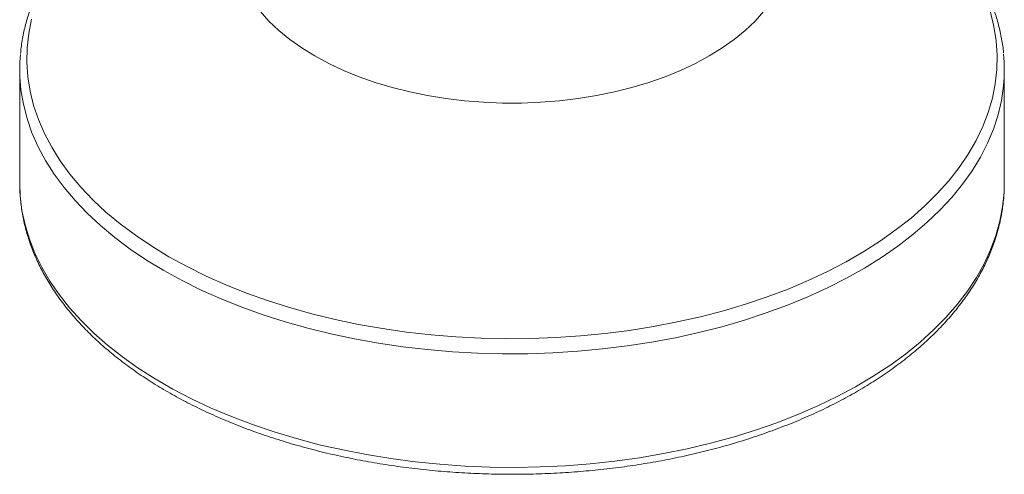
# Model space of a CAD drawing. Header units: millimetres. Extents: x 0 to 210, y 0 to 297.
# Tile 6 of 10: x 115 to 145, y 157 to 171. Entities that reach past the tile are written whole.
import ezdxf

# ---------------------------------------------------------------- set-up
doc = ezdxf.new("R2010")
doc.units = ezdxf.units.MM

msp = doc.modelspace()

# ---------------------------------------------------------------- linework, layer by layer
at = {"color": 7, "linetype": 'Continuous', "lineweight": 15}
for p, q in [((115.495, 169.672), (115.495, 166.211)), ((145.495, 166.211), (145.495, 169.672))]:
    msp.add_line(p, q, dxfattribs=at)
at = {"color": 8, "linetype": 'Continuous', "lineweight": 15, "flags": 128}
for points in [[(115.858, 171.212), (115.77, 170.776), (115.721, 170.337), (115.712, 169.898), (115.741, 169.459), (115.809, 169.021), (115.917, 168.586), (116.063, 168.154), (116.247, 167.728), (116.47, 167.308), (116.729, 166.894), (117.025, 166.489), (117.357, 166.094), (117.723, 165.708), (118.123, 165.335), (118.556, 164.973), (119.021, 164.625), (119.516, 164.291), (120.041, 163.973), (120.593, 163.67), (121.171, 163.384), (121.774, 163.116), (122.4, 162.866), (123.048, 162.635), (123.715, 162.423), (124.4, 162.232), (125.102, 162.061), (125.818, 161.911), (126.546, 161.783), (127.285, 161.676), (128.032, 161.592), (128.786, 161.53), (129.544, 161.49), (130.305, 161.473), (131.066, 161.479), (131.826, 161.507), (132.582, 161.558), (133.333, 161.631), (134.076, 161.727), (134.809, 161.844), (135.532, 161.983), (136.241, 162.144), (136.934, 162.325), (137.611, 162.526), (138.269, 162.748), (138.906, 162.988), (139.52, 163.248), (140.111, 163.525), (140.677, 163.819), (141.215, 164.13), (141.725, 164.456), (142.205, 164.797), (142.654, 165.152), (143.071, 165.52), (143.454, 165.9), (143.804, 166.29), (144.117, 166.691), (144.395, 167.1), (144.636, 167.517), (144.839, 167.94), (145.005, 168.37), (145.132, 168.803), (145.22, 169.239), (145.269, 169.678), (145.278, 170.118), (145.249, 170.557), (145.18, 170.994), (145.073, 171.43)], [(119.888, 163.549), (119.361, 163.87), (118.862, 164.205), (118.394, 164.555), (117.957, 164.919), (117.553, 165.295), (117.182, 165.682), (116.847, 166.079), (116.547, 166.486), (116.283, 166.902), (116.057, 167.324), (115.868, 167.753), (115.717, 168.186), (115.605, 168.624), (115.532, 169.064), (115.517, 169.202)], [(145.472, 169.196), (145.47, 169.175), (145.407, 168.734), (145.304, 168.296), (145.163, 167.861), (144.984, 167.431), (144.767, 167.007), (144.512, 166.589), (144.221, 166.18), (143.895, 165.78), (143.533, 165.39), (143.137, 165.012), (142.709, 164.645), (142.248, 164.292), (141.757, 163.952), (141.236, 163.628), (140.688, 163.319), (140.112, 163.027), (139.512, 162.752), (138.888, 162.495), (138.242, 162.257), (137.576, 162.038), (136.892, 161.84), (136.191, 161.661), (135.475, 161.504), (134.746, 161.368), (134.006, 161.253), (133.257, 161.161), (132.5, 161.09), (131.739, 161.042), (130.974, 161.017), (130.208, 161.014), (129.442, 161.034), (128.68, 161.076), (127.922, 161.141), (127.17, 161.228), (126.428, 161.337), (125.696, 161.468), (124.977, 161.62), (124.272, 161.793), (123.583, 161.987), (122.912, 162.201), (122.261, 162.434), (121.632, 162.686), (121.025, 162.956), (120.444, 163.244), (119.888, 163.549)], [(115.495, 166.211), (115.51, 165.825), (115.564, 165.383), (115.656, 164.944), (115.788, 164.509), (115.958, 164.077), (116.165, 163.652), (116.411, 163.232), (116.692, 162.821), (117.01, 162.419), (117.363, 162.026), (117.751, 161.645), (118.171, 161.275), (118.624, 160.918), (119.108, 160.575), (119.621, 160.247), (120.163, 159.934), (120.731, 159.638), (121.326, 159.358), (121.944, 159.097), (122.584, 158.854), (123.245, 158.631), (123.925, 158.427), (124.622, 158.243), (125.335, 158.081), (126.061, 157.939), (126.798, 157.819), (127.545, 157.721), (128.3, 157.645), (129.06, 157.592), (129.825, 157.561), (130.591, 157.552), (131.356, 157.566), (132.12, 157.603), (132.879, 157.662), (133.632, 157.744), (134.377, 157.847), (135.112, 157.973), (135.835, 158.119), (136.543, 158.287), (137.236, 158.476), (137.912, 158.685), (138.568, 158.913), (139.203, 159.161), (139.815, 159.427), (140.403, 159.71), (140.965, 160.011), (141.5, 160.327), (142.006, 160.659), (142.482, 161.006), (142.927, 161.366), (143.339, 161.739), (143.718, 162.123), (144.062, 162.519), (144.371, 162.923), (144.644, 163.337), (144.88, 163.757), (145.078, 164.185), (145.239, 164.617), (145.36, 165.054), (145.443, 165.493), (145.487, 165.935), (145.495, 166.211)]]:
    msp.add_lwpolyline(points, dxfattribs=at)
at = {"color": 7, "linetype": 'Continuous', "lineweight": 15, "flags": 128}
msp.add_lwpolyline([(122.819, 171.453), (123.086, 171.155), (123.387, 170.869), (123.722, 170.595), (124.088, 170.335), (124.485, 170.091), (124.909, 169.862), (125.359, 169.65), (125.833, 169.457), (126.329, 169.283), (126.844, 169.129), (127.377, 168.996), (127.924, 168.883), (128.482, 168.793), (129.051, 168.725), (129.626, 168.679), (130.205, 168.656), (130.785, 168.656), (131.364, 168.679), (131.939, 168.725), (132.507, 168.793), (133.066, 168.883), (133.613, 168.996), (134.146, 169.129), (134.661, 169.283), (135.157, 169.457), (135.631, 169.65), (136.081, 169.862), (136.505, 170.091), (136.902, 170.335), (137.268, 170.595), (137.602, 170.869), (137.904, 171.155), (138.171, 171.453)], dxfattribs=at)
at = {"color": 7, "linetype": 'Continuous', "lineweight": 15}
for centre, radius, start, end in [((120.503, 169.672), 5.008, 174.6651, 185.3891), ((140.486, 169.672), 5.009, 354.5438, 5.4571)]:
    msp.add_arc(centre, radius, start, end, dxfattribs=at)
for points, knots in [([(145.471, 170.18), (145.471, 170.18), (145.463, 170.325), (145.415, 170.612), (145.325, 171.04), (145.196, 171.465), (145.034, 171.885), (144.837, 172.301), (144.606, 172.71), (144.342, 173.113), (144.045, 173.507), (143.716, 173.893), (143.355, 174.268), (142.964, 174.632), (142.543, 174.985), (142.094, 175.324), (141.617, 175.65), (141.114, 175.961), (140.587, 176.257), (140.036, 176.538), (139.463, 176.801), (138.869, 177.049), (138.255, 177.277), (137.785, 177.439), (137.515, 177.519), (137.462, 177.535)], [0, 0, 0, 0, 0.000094, 0.046043, 0.092043, 0.138147, 0.184397, 0.230821, 0.277434, 0.324236, 0.371214, 0.418348, 0.465613, 0.512983, 0.560431, 0.607934, 0.655473, 0.70303, 0.750592, 0.79815, 0.845695, 0.893226, 0.940739, 0.988234, 1, 1, 1, 1]), ([(122.755, 177.279), (122.642, 177.239), (122.32, 177.127), (121.811, 176.922), (121.227, 176.667), (120.665, 176.394), (120.126, 176.105), (119.611, 175.801), (119.121, 175.481), (118.657, 175.148), (118.221, 174.8), (117.814, 174.44), (117.437, 174.068), (117.091, 173.685), (116.777, 173.292), (116.496, 172.889), (116.249, 172.479), (116.035, 172.062), (115.857, 171.639), (115.713, 171.213), (115.606, 170.783), (115.543, 170.434), (115.527, 170.229), (115.522, 170.168)], [0, 0, 0, 0, 0.027372, 0.07776, 0.128172, 0.178607, 0.229064, 0.279541, 0.330031, 0.380526, 0.431013, 0.481476, 0.531894, 0.582244, 0.632497, 0.682625, 0.732596, 0.782384, 0.831969, 0.881343, 0.930512, 0.979499, 1, 1, 1, 1]), ([(115.499, 166.26), (115.497, 166.218), (115.491, 166.032), (115.515, 165.702), (115.572, 165.272), (115.666, 164.843), (115.794, 164.419), (115.956, 163.998), (116.153, 163.583), (116.384, 163.173), (116.648, 162.771), (116.945, 162.376), (117.274, 161.991), (117.635, 161.615), (118.026, 161.251), (118.447, 160.899), (118.896, 160.559), (119.373, 160.234), (119.876, 159.922), (120.403, 159.626), (120.954, 159.346), (121.527, 159.082), (122.121, 158.835), (122.734, 158.605), (123.365, 158.394), (124.012, 158.2), (124.675, 158.026), (125.35, 157.87), (126.038, 157.734), (126.736, 157.618), (127.442, 157.521), (128.155, 157.445), (128.874, 157.389), (129.596, 157.353), (130.321, 157.338), (131.046, 157.343), (131.769, 157.369), (132.49, 157.415), (133.206, 157.482), (133.916, 157.569), (134.618, 157.676), (135.31, 157.802), (135.992, 157.948), (136.66, 158.114), (137.315, 158.298), (137.954, 158.501), (138.576, 158.722), (139.179, 158.961), (139.763, 159.217), (140.325, 159.489), (140.864, 159.778), (141.379, 160.083), (141.869, 160.402), (142.333, 160.736), (142.769, 161.083), (143.176, 161.443), (143.553, 161.815), (143.899, 162.199), (144.213, 162.592), (144.494, 162.994), (144.741, 163.404), (144.955, 163.821), (145.133, 164.244), (145.276, 164.671), (145.385, 165.101), (145.457, 165.533), (145.493, 165.909), (145.491, 166.141), (145.491, 166.228)], [0, 0, 0, 0, 0.00436, 0.019363, 0.034366, 0.049386, 0.06444, 0.079542, 0.0947, 0.10992, 0.125202, 0.140541, 0.155932, 0.171365, 0.186832, 0.202325, 0.217835, 0.233358, 0.248886, 0.264416, 0.279945, 0.295469, 0.310989, 0.326503, 0.342011, 0.357513, 0.37301, 0.388501, 0.403986, 0.419468, 0.434946, 0.450421, 0.465893, 0.481364, 0.496834, 0.512303, 0.527773, 0.543243, 0.558716, 0.574191, 0.589668, 0.60515, 0.620636, 0.636127, 0.651625, 0.667128, 0.682638, 0.698156, 0.713681, 0.729213, 0.744752, 0.760296, 0.775845, 0.791396, 0.806944, 0.822484, 0.838011, 0.853517, 0.868993, 0.88443, 0.899819, 0.915152, 0.930422, 0.945627, 0.960769, 0.975855, 0.990897, 1, 1, 1, 1])]:
    msp.add_open_spline(points, degree=3, knots=knots, dxfattribs=at)

doc.saveas('drawing.dxf')
